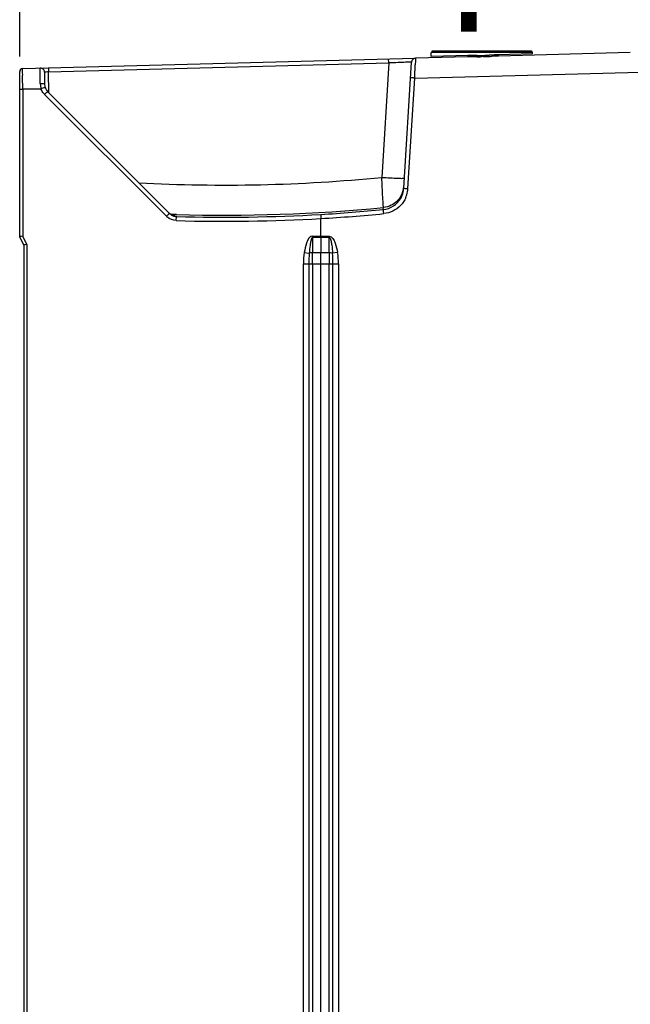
# Model space of a CAD drawing. Header units: inches. Extents: x 0 to 117, y 0 to 83.
# Tile 20 of 74: x 46 to 52, y 46 to 56. Entities that reach past the tile are written whole.
import ezdxf

# ---------------------------------------------------------------- set-up
doc = ezdxf.new("R2010")
doc.units = ezdxf.units.IN
doc.header["$LTSCALE"] = 6.431102
doc.header["$MEASUREMENT"] = 0
doc.layers.get('0').update_dxf_attribs({"linetype": 'CONTINUOUS'})
doc.styles.get("Standard").update_dxf_attribs({"font": 'txt', "width": 0.8})
doc.styles.add('TEXTSTYLE_5', font='txt', dxfattribs={"width": 0.8})
doc.dimstyles.new('DIMSTYLE_2', dxfattribs={"dimtxt": 0.78125, "dimasz": 0.7, "dimexe": 0.18, "dimexo": 0.0625, "dimgap": 0.09, "dimtad": 1, "dimdec": 0, "dimzin": 4, "dimdsep": 46, "dimtxsty": 'STANDARD', "dimblk": '_FILLED', "dimblk1": '_FILLED', "dimblk2": '_FILLED', "dimcen": 0.09, "dimadec": 0, "dimazin": 0, "dimtfac": 1, "dimtdec": 0, "dimtofl": 0, "dimtmove": 0, "dimatfit": 3, "dimldrblk": '_FILLED', "dimfxl": 1, "dimtolj": 1, "dimtzin": 4, "dimarcsym": 0})

# ---------------------------------------------------------------- blocks, each defined once
blk = doc.blocks.new('_FILLED')
at = {"color": 0, "linetype": 'BYBLOCK'}
blk.add_solid([(0, 0), (-1, 0.143), (-1, -0.143)], dxfattribs=at)
blk = doc.blocks.new('*D5')
at = {"color": 7, "linetype": 'CONTINUOUS'}
for p, q in [((46.0618, 55.4056), (46.0618, 61.3998)), ((58.2862, 53.3811), (58.2862, 61.3998)), ((46.0618, 61.0248), (52.174, 61.0248)), ((58.2862, 61.0248), (52.174, 61.0248))]:
    blk.add_line(p, q, dxfattribs=at)
at = {"color": 7, "linetype": 'CONTINUOUS', "xscale": 0.7, "yscale": 0.7, "zscale": 0.7, "rotation": 180}
blk.add_blockref('_FILLED', (46.0618, 61.0248), dxfattribs=at)
at = {"color": 7, "linetype": 'CONTINUOUS', "xscale": 0.7, "yscale": 0.7, "zscale": 0.7}
blk.add_blockref('_FILLED', (58.2862, 61.0248), dxfattribs=at)
at = {"color": 7, "linetype": 'CONTINUOUS', "insert": (52.174, 62.0014), "char_height": 0.78125, "width": 1.875, "attachment_point": 2, "line_spacing_factor": 0.9}
blk.add_mtext('311', dxfattribs=at)
blk = doc.blocks.new('SYMBOL_1_BL2', base_point=(50.3472, 57.9859))
at = {"color": 7, "linetype": 'CONTINUOUS', "const_width": 0.15}
blk.add_lwpolyline([(50.3472, 58.4546), (50.3472, 55.6421)], dxfattribs=at)
at = {"color": 7, "linetype": 'CONTINUOUS'}
blk.add_solid([(50.6597, 58.4546), (50.3472, 60.3296), (50.0347, 58.4546)], dxfattribs=at)

msp = doc.modelspace()

# ---------------------------------------------------------------- linework, layer by layer
at = {"color": 7, "linetype": 'CONTINUOUS'}
for p, q in [((49.9889, 55.4036), (49.9889, 55.4433)), ((50.9535, 55.4433), (49.9889, 55.4433)), ((50.9417, 55.4551), (50.0008, 55.4551)), ((50.9535, 55.4292), (50.9535, 55.4433)), ((46.0905, 55.2899), (49.8367, 55.388)), ((49.5827, 55.3427), (49.5816, 55.3813)), ((49.7261, 54.1468), (49.7997, 55.3511)), ((49.7986, 55.3511), (49.771, 55.3504)), ((50.3359, 55.401), (49.838, 55.388)), ((50.3389, 55.4129), (49.9896, 55.4035)), ((50.3823, 55.4137), (50.3389, 55.4129)), ((50.425, 55.4025), (50.3801, 55.4019)), ((50.4265, 55.4143), (50.3823, 55.4137)), ((50.4712, 55.4151), (50.4715, 55.4034)), ((50.4844, 55.4037), (50.4715, 55.4034)), ((50.559, 55.4181), (50.5417, 55.4174)), ((50.5762, 55.4188), (50.559, 55.4181)), ((50.5934, 55.4195), (50.5762, 55.4188)), ((50.9535, 55.4293), (50.6277, 55.4206)), ((51.8872, 55.4417), (50.6318, 55.4088)), ((46.0618, 53.6835), (46.0618, 55.2604)), ((46.2983, 55.2555), (46.2994, 55.1387)), ((46.3075, 55.2563), (46.299, 55.2556)), ((46.3367, 55.2963), (46.3377, 55.2577)), ((46.3377, 55.2577), (49.5827, 55.3427)), ((46.3394, 55.0587), (46.3377, 55.2577)), ((49.5827, 55.3427), (49.5159, 54.2508)), ((49.8309, 55.1987), (52.1551, 55.2595)), ((46.0901, 55.1804), (46.0901, 55.2182)), ((46.0903, 55.1233), (46.0901, 55.1804)), ((46.2585, 55.1486), (46.2583, 55.169)), ((49.7664, 54.1444), (49.8309, 55.1987)), ((46.0618, 55.0931), (46.0904, 55.0931)), ((46.0904, 55.0934), (46.0903, 55.1233)), ((46.0904, 55.0954), (46.0904, 53.6904)), ((46.0904, 55.0954), (46.2661, 55.0954)), ((46.2998, 55.1085), (46.3034, 55.1095)), ((47.491, 53.9072), (46.3282, 55.07)), ((46.2991, 55.0421), (47.4619, 53.8794)), ((49.5276, 54.0396), (49.5159, 54.2508)), ((49.5308, 53.9442), (49.532, 53.9635)), ((47.5428, 53.897), (47.5011, 53.8983)), ((47.5584, 53.8966), (47.5428, 53.897)), ((47.5551, 53.8811), (47.5579, 53.8783)), ((48.9358, 53.6915), (48.9358, 53.8582)), ((46.1012, 53.6047), (46.0618, 53.6835)), ((46.1297, 53.6117), (46.0904, 53.6904)), ((48.8559, 53.6915), (49.0155, 53.6915)), ((48.8559, 53.6757), (48.8559, 53.5315)), ((49.0155, 53.6757), (48.8559, 53.6757)), ((48.9358, 53.6757), (48.9357, 53.5315)), ((48.9358, 53.6915), (48.9358, 53.6757)), ((49.0155, 53.5315), (49.0155, 53.6757)), ((46.1012, 53.6047), (46.1012, 30.1795)), ((46.1297, 53.6117), (46.1297, 30.1725)), ((48.7766, 53.5355), (48.824, 53.5268)), ((48.8558, 53.4257), (48.8559, 53.5315)), ((49.0155, 53.5315), (48.8559, 53.5315)), ((48.9358, 53.4257), (48.9357, 53.5315)), ((49.0155, 53.5315), (49.0156, 53.4257)), ((49.095, 53.5356), (49.0475, 53.5268)), ((48.7684, 30.3585), (48.7684, 53.4257)), ((48.7684, 53.4257), (49.1033, 53.4257)), ((48.8209, 53.4257), (48.8209, 30.3585)), ((48.8558, 53.4257), (48.8558, 30.3585)), ((48.9358, 30.3585), (48.9358, 53.4257)), ((49.0156, 30.3585), (49.0156, 53.4257)), ((49.0507, 30.3586), (49.0507, 53.4257)), ((49.1033, 53.4257), (49.1033, 30.3586))]:
    msp.add_line(p, q, dxfattribs=at)
for points in [[(47.5175, 53.8897), (47.5124, 53.8922), (47.5074, 53.895), (47.5025, 53.8981), (47.4977, 53.9016), (47.4932, 53.9053), (47.4889, 53.9093)], [(47.5424, 53.8824), (47.5425, 53.8824), (47.5419, 53.8825), (47.5404, 53.8827), (47.5382, 53.8831), (47.5353, 53.8837), (47.5315, 53.8847), (47.5271, 53.886), (47.5224, 53.8877), (47.5175, 53.8897)]]:
    msp.add_lwpolyline(points, dxfattribs=at)
for centre, radius, start, end in [((50.0008, 55.4433), 0.0118, 89.95773, 134.97886), ((50.9417, 55.4433), 0.0118, 0, 90.04227), ((50.615, 31.7292), 23.6363, 92.11077, 92.28784), ((50.0754, 46.3895), 8.966, 91.94555, 92.11526), ((49.839, 55.3487), 0.0394, 91.5, 176.50016), ((50.4296, 51.6424), 3.7598, 90.75423, 91.42776), ((50.327, 61.678), 6.2763, 270.89431, 271.03421), ((50.3321, 61.714), 6.3004, 270.85848, 270.9937), ((50.3394, 60.9888), 5.587, 271.03413, 271.19328), ((50.3528, 60.5229), 5.1091, 270.99366, 271.16081), ((50.3515, 60.4106), 5.0086, 271.19317, 271.3729), ((50.3695, 59.6979), 4.284, 271.16074, 271.36038), ((50.3819, 59.1938), 3.7797, 271.3546, 271.54959), ((50.3483, 60.3326), 4.919, 271.5814, 272.25304), ((50.3442, 60.6798), 5.2779, 271.52219, 272.06636), ((50.1288, 66.6006), 11.2027, 272.07563, 272.24304), ((51.1121, 41.5467), 13.8706, 92.1173, 92.25128), ((50.7065, 52.5535), 2.8682, 91.57532, 92.25989), ((50.7165, 52.2631), 3.1468, 91.54163, 92.12788), ((46.0913, 55.2603), 0.0295, 91.5078, 179.97168), ((46.259, 55.2549), 0.0394, 0.99775, 91.50051), ((50.0021, 46.8041), 8.5489, 92.21643, 92.81212), ((37.5128, 55.747), 12.3303, 357.45126, 357.72392), ((28.0887, 56.1586), 21.7634, 357.62651, 357.80621), ((46.4711, 55.1508), 0.2126, 180.59693, 184.09062), ((46.4767, 55.1514), 0.2182, 184.15993, 192.80005), ((46.4847, 55.153), 0.2264, 192.74536, 194.22388), ((46.553, 54.2605), 0.885, 106.63058, 108.97528), ((46.3568, 55.1235), 0.095, 197.20448, 200.89102), ((46.3978, 55.1396), 0.0984, 180.5, 224.99858), ((46.4015, 55.1439), 0.1443, 218.91595, 224.81887), ((47.5193, 53.8231), 1.7248, 134.79108, 135.02757), ((48.0122, 69.6371), 15.4596, 266.98182, 275.58166), ((49.5097, 54.16), 0.2167, 303.10939, 356.5065), ((49.5111, 54.179), 0.2165, 329.85327, 356.44508), ((49.5129, 54.1599), 0.2539, 349.50479, 356.50744), ((49.5089, 54.1606), 0.2581, 336.21084, 349.51273), ((48.0121, 69.6392), 15.7491, 268.34933, 275.53802), ((48.0017, 69.6359), 15.766, 273.39191, 275.56566), ((47.5596, 53.9771), 0.1382, 225.02114, 229.88628), ((47.5607, 53.9769), 0.0985, 225.0072, 229.83271), ((47.5609, 53.9766), 0.0984, 249.07898, 268.28477), ((47.5582, 53.9815), 0.1005, 256.96919, 268.23703), ((48.0256, 69.6422), 15.8103, 268.29635, 273.30036), ((48.0256, 69.6422), 15.7709, 268.30073, 273.30379), ((48.0017, 69.6359), 15.8054, 273.38819, 275.56933), ((46.6226, 53.6936), 2.2333, 359.53933, 359.94657), ((51.1885, 53.6914), 2.173, 179.99608, 180.41464)]:
    msp.add_arc(centre, radius, start, end, dxfattribs=at)
for points, knots in [([(49.838, 55.388), (49.8394, 55.388), (49.8362, 55.3792), (49.8388, 55.3704), (49.8365, 55.3491), (49.8364, 55.3343), (49.8361, 55.3255)], [0, 0, 0, 0, 0.066098, 0.261397, 0.5773, 1, 1, 1, 1]), ([(46.0901, 55.2182), (46.0901, 55.2272), (46.0902, 55.2508), (46.0898, 55.2744), (46.0904, 55.2889)], [0, 0, 0, 0, 0.38394, 1, 1, 1, 1]), ([(46.2583, 55.169), (46.2582, 55.1845), (46.2581, 55.2259), (46.2567, 55.2673), (46.2578, 55.2931)], [0, 0, 0, 0, 0.376557, 1, 1, 1, 1]), ([(46.3377, 55.2577), (46.3297, 55.2575), (46.3196, 55.2572), (46.3095, 55.2565), (46.3075, 55.2563)], [0, 0, 0, 0, 0.795057, 1, 1, 1, 1]), ([(49.8309, 55.1987), (49.8255, 55.199), (49.8121, 55.1993), (49.7986, 55.2022), (49.7906, 55.2011)], [0, 0, 0, 0, 0.397401, 1, 1, 1, 1]), ([(46.2585, 55.1486), (46.2681, 55.1488), (46.2797, 55.1479), (46.2992, 55.1435), (46.2994, 55.1388)], [0, 0, 0, 0, 0.67112, 1, 1, 1, 1]), ([(46.3276, 55.0696), (46.3266, 55.0688), (46.3186, 55.0614), (46.3109, 55.0539), (46.3042, 55.0472)], [0, 0, 0, 0, 0.122505, 1, 1, 1, 1]), ([(49.5159, 54.2508), (49.5434, 54.2491), (49.5941, 54.2464), (49.6545, 54.2433), (49.6927, 54.2426), (49.7139, 54.2414), (49.7233, 54.2433), (49.7319, 54.2418), (49.732, 54.2433)], [0, 0, 0, 0, 0.382405, 0.706359, 0.830657, 0.923071, 0.980111, 1, 1, 1, 1]), ([(49.7261, 54.1468), (49.7272, 54.147), (49.7407, 54.1448), (49.7541, 54.1452), (49.7664, 54.1444)], [0, 0, 0, 0, 0.086605, 1, 1, 1, 1]), ([(49.532, 53.9635), (49.5317, 53.9655), (49.5308, 53.9909), (49.5289, 54.0162), (49.5276, 54.0396)], [0, 0, 0, 0, 0.078714, 1, 1, 1, 1]), ([(49.5356, 53.9051), (49.5347, 53.9142), (49.5344, 53.927), (49.5311, 53.9387), (49.5317, 53.9437), (49.5308, 53.9442)], [0, 0, 0, 0, 0.699808, 0.917639, 1, 1, 1, 1]), ([(47.4619, 53.8793), (47.4651, 53.8825), (47.4745, 53.8917), (47.4836, 53.9014), (47.4903, 53.9068)], [0, 0, 0, 0, 0.341629, 1, 1, 1, 1]), ([(47.5399, 53.8828), (47.5418, 53.8827), (47.5467, 53.8822), (47.5517, 53.8822), (47.5547, 53.8812)], [0, 0, 0, 0, 0.370435, 1, 1, 1, 1]), ([(47.5556, 53.8389), (47.5558, 53.8481), (47.5554, 53.8608), (47.5579, 53.8726), (47.5569, 53.8776), (47.5579, 53.8783)], [0, 0, 0, 0, 0.699158, 0.909729, 1, 1, 1, 1]), ([(48.9345, 53.8975), (48.9346, 53.8965), (48.9337, 53.8833), (48.9351, 53.8702), (48.9358, 53.8582)], [0, 0, 0, 0, 0.08109, 1, 1, 1, 1]), ([(46.0904, 53.6904), (46.0837, 53.6888), (46.0736, 53.6877), (46.0663, 53.6837), (46.0618, 53.6842), (46.0618, 53.6835)], [0, 0, 0, 0, 0.7035, 0.92187, 1, 1, 1, 1]), ([(48.8559, 53.6915), (48.8267, 53.6914), (48.7939, 53.6173), (48.7821, 53.5656), (48.7766, 53.5355)], [0, 0, 0, 0, 0.488263, 1, 1, 1, 1]), ([(48.8559, 53.6757), (48.8496, 53.6742), (48.8435, 53.6595), (48.8373, 53.6359), (48.8296, 53.5905), (48.8262, 53.5524), (48.824, 53.5267)], [0, 0, 0, 0, 0.125452, 0.249413, 0.499767, 1, 1, 1, 1]), ([(49.0155, 53.6915), (49.0446, 53.6899), (49.0777, 53.6182), (49.0893, 53.5657), (49.095, 53.5356)], [0, 0, 0, 0, 0.488198, 1, 1, 1, 1]), ([(49.0155, 53.6757), (49.0274, 53.6715), (49.0324, 53.6392), (49.0422, 53.5925), (49.0453, 53.5524), (49.0475, 53.5267)], [0, 0, 0, 0, 0.245729, 0.497188, 1, 1, 1, 1]), ([(46.1297, 53.6117), (46.123, 53.6101), (46.113, 53.6089), (46.1057, 53.605), (46.1012, 53.6055), (46.1012, 53.6047)], [0, 0, 0, 0, 0.703389, 0.921739, 1, 1, 1, 1]), ([(48.8559, 53.5315), (48.8527, 53.5315), (48.842, 53.531), (48.8311, 53.5296), (48.824, 53.5267)], [0, 0, 0, 0, 0.290394, 1, 1, 1, 1]), ([(49.0475, 53.5267), (49.0455, 53.5275), (49.0351, 53.5306), (49.0242, 53.5314), (49.0155, 53.5315)], [0, 0, 0, 0, 0.197984, 1, 1, 1, 1])]:
    msp.add_open_spline(points, degree=3, knots=knots, dxfattribs=at)
for points in [[(50.3389, 55.4129), (50.339, 55.4088), (50.34, 55.4012), (50.3359, 55.401)], [(50.6277, 55.4206), (50.6278, 55.4164), (50.6276, 55.4087), (50.6318, 55.4088)], [(46.2892, 55.0532), (46.2804, 55.0641), (46.2731, 55.0765), (46.2681, 55.0896)], [(49.6983, 54.0702), (49.6774, 54.0342), (49.6443, 54.0033), (49.607, 53.9849)], [(49.745, 54.0565), (49.7212, 54.0025), (49.675, 53.9548), (49.6218, 53.9292)], [(49.5308, 53.9442), (49.565, 53.9473), (49.5993, 53.9597), (49.6281, 53.9785)], [(49.607, 53.9849), (49.5836, 53.9734), (49.5578, 53.966), (49.532, 53.9635)], [(47.5556, 53.8389), (47.5252, 53.8398), (47.4937, 53.8519), (47.4706, 53.8714)], [(47.5355, 53.8836), (47.5206, 53.8871), (47.5062, 53.8943), (47.4945, 53.9042)], [(47.4971, 53.9016), (47.5055, 53.8945), (47.5153, 53.8887), (47.5256, 53.8848)], [(49.6218, 53.9292), (49.5949, 53.9163), (49.5653, 53.908), (49.5356, 53.9051)], [(48.7766, 53.5355), (48.7704, 53.4993), (48.7683, 53.4624), (48.7684, 53.4257)], [(48.824, 53.5267), (48.8215, 53.4931), (48.8209, 53.4594), (48.8209, 53.4257)], [(49.0507, 53.4257), (49.0506, 53.4594), (49.05, 53.4931), (49.0475, 53.5267)], [(49.1033, 53.4257), (49.1033, 53.4624), (49.1013, 53.4994), (49.095, 53.5356)]]:
    msp.add_open_spline(points, degree=3, dxfattribs=at)

# ---------------------------------------------------------------- block references
msp.add_blockref('SYMBOL_1_BL2', (50.3472, 57.9859), dxfattribs=at)

# ---------------------------------------------------------------- texts
at = {"color": 7, "linetype": 'CONTINUOUS', "insert": (47.4578, 57.5064), "char_height": 0.78125, "width": 3.541667, "attachment_point": 2, "rotation": 90, "line_spacing_factor": 0.9, "style": 'TEXTSTYLE_5'}
msp.add_mtext('AIR \\POUTLET', dxfattribs=at)

# ---------------------------------------------------------------- dimensions: what is measured, and where the dimension line sits
at = {"color": 7, "linetype": 'CONTINUOUS'}
dim = msp.add_linear_dim(base=(58.2862, 61.0248), p1=(46.0618, 55.4056), p2=(58.2862, 53.3811), dimstyle='DIMSTYLE_2', dxfattribs=at)
dim.commit()
dim.dimension.update_dxf_attribs({"geometry": '*D5', "text_midpoint": (51.2365, 61.6108), "dimtype": 160})

doc.saveas('drawing.dxf')
